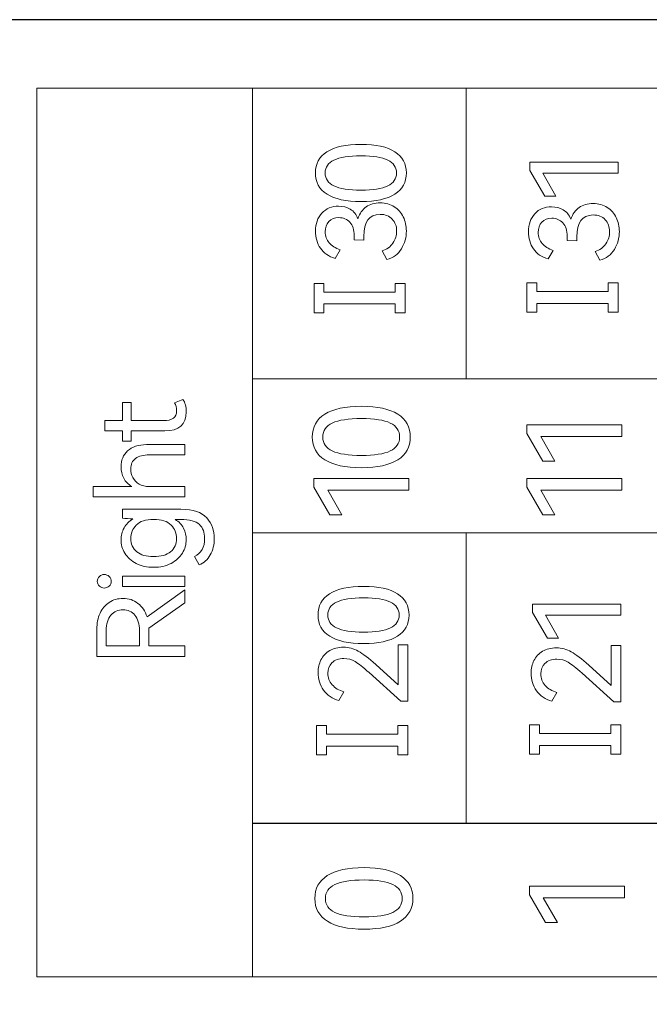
# Model space of a CAD drawing. Header units: millimetres. Extents: x 0 to 427, y 0 to 299.
# Tile 23 of 37: x 121 to 133, y 146 to 165. Entities that reach past the tile are written whole.
import ezdxf

# ---------------------------------------------------------------- set-up
doc = ezdxf.new("R2010")
doc.units = ezdxf.units.MM
doc.header["$LTSCALE"] = 23.1
doc.header["$MEASUREMENT"] = 0
doc.header["$PDSIZE"] = -5
doc.layers.add('IQC尺寸', color=3, linetype='Continuous', lineweight=18)
doc.layers.add('Layer0000', color=7, linetype='Continuous', lineweight=25)
doc.layers.add('layer 1', color=7, linetype='Continuous')
doc.dimstyles.new('+-0.05', dxfattribs={"dimtxt": 2, "dimasz": 2, "dimexe": 1.25, "dimexo": 0.625, "dimtad": 1, "dimdsep": 46, "dimtxsty": 'Standard', "dimcen": 1.5, "dimdle": 4, "dimadec": 0, "dimazin": 0, "dimtol": 1, "dimtp": 0.05, "dimtm": 0.05, "dimtfac": 1, "dimtmove": 0, "dimatfit": 3, "dimfxl": 1, "dimtolj": 1, "dimarcsym": 0})

# ---------------------------------------------------------------- blocks, each defined once
blk = doc.blocks.new('*D34')
at = {"layer": 'Defpoints', "color": 0}
for p in [(195.984, 164.078), (89.983, 110.187), (195.984, 91.102)]:
    blk.add_point(p, dxfattribs=at)
at = {"layer": 'IQC尺寸', "color": 0, "lineweight": -2}
for p, q in [((195.984, 163.453), (195.984, 89.852)), ((89.983, 109.562), (89.983, 89.852)), ((91.983, 91.102), (193.984, 91.102))]:
    blk.add_line(p, q, dxfattribs=at)
at = {"layer": 'IQC尺寸', "color": 0}
for points in [[(91.983, 91.435), (91.983, 90.768), (89.983, 91.102)], [(193.984, 90.768), (193.984, 91.435), (195.984, 91.102)]]:
    blk.add_solid(points, dxfattribs=at)
at = {"layer": 'IQC尺寸', "color": 0, "insert": (142.984, 92.757), "char_height": 2, "attachment_point": 5}
blk.add_mtext('\\A1;106%%p0.2', dxfattribs=at)

msp = doc.modelspace()

# ---------------------------------------------------------------- linework, layer by layer
at = {"layer": 'layer 1', "lineweight": 9}
for points, knots in [([(125.425, 146.928), (125.425, 146.928), (125.425, 163.87), (125.425, 163.87), (125.425, 163.87), (125.425, 163.87), (121.317, 163.87), (121.317, 163.87), (121.317, 163.87), (121.317, 163.87), (121.317, 146.928), (121.317, 146.928), (121.317, 146.928), (121.317, 146.928), (125.425, 146.928), (125.425, 146.928)], [0, 0, 0, 0, 0.25, 0.25, 0.25, 0.25, 0.5, 0.5, 0.5, 0.5, 0.75, 0.75, 0.75, 0.75, 1, 1, 1, 1]), ([(162.058, 163.87), (162.058, 163.87), (157.987, 163.87), (157.987, 163.87), (157.987, 163.87), (157.987, 163.87), (153.917, 163.87), (153.917, 163.87), (153.917, 163.87), (153.917, 163.87), (149.847, 163.87), (149.847, 163.87), (149.847, 163.87), (149.847, 163.87), (145.776, 163.87), (145.776, 163.87), (145.776, 163.87), (145.776, 163.87), (141.706, 163.87), (141.706, 163.87), (141.706, 163.87), (141.706, 163.87), (137.636, 163.87), (137.636, 163.87), (137.636, 163.87), (137.636, 163.87), (133.565, 163.87), (133.565, 163.87), (133.565, 163.87), (133.565, 163.87), (129.495, 163.87), (129.495, 163.87), (129.495, 163.87), (129.495, 163.87), (125.425, 163.87), (125.425, 163.87)], [0, 0, 0, 0, 0.111111, 0.111111, 0.111111, 0.111111, 0.222222, 0.222222, 0.222222, 0.222222, 0.333333, 0.333333, 0.333333, 0.333333, 0.444444, 0.444444, 0.444444, 0.444444, 0.555556, 0.555556, 0.555556, 0.555556, 0.666667, 0.666667, 0.666667, 0.666667, 0.777778, 0.777778, 0.777778, 0.777778, 0.888889, 0.888889, 0.888889, 0.888889, 1, 1, 1, 1]), ([(127.493, 162.8), (127.777, 162.8), (127.992, 162.753), (128.138, 162.659), (128.138, 162.659), (128.284, 162.565), (128.357, 162.43), (128.357, 162.255), (128.357, 162.255), (128.357, 162.08), (128.284, 161.946), (128.137, 161.852), (128.137, 161.852), (127.99, 161.758), (127.776, 161.711), (127.493, 161.711), (127.493, 161.711), (127.208, 161.711), (126.992, 161.758), (126.845, 161.852), (126.845, 161.852), (126.697, 161.946), (126.624, 162.08), (126.624, 162.255), (126.624, 162.255), (126.624, 162.43), (126.697, 162.565), (126.844, 162.659), (126.844, 162.659), (126.991, 162.753), (127.207, 162.8), (127.493, 162.8)], [0, 0, 0, 0, 0.125, 0.125, 0.125, 0.125, 0.25, 0.25, 0.25, 0.25, 0.375, 0.375, 0.375, 0.375, 0.5, 0.5, 0.5, 0.5, 0.625, 0.625, 0.625, 0.625, 0.75, 0.75, 0.75, 0.75, 0.875, 0.875, 0.875, 0.875, 1, 1, 1, 1]), ([(127.493, 161.929), (127.721, 161.929), (127.89, 161.955), (128.002, 162.008), (128.002, 162.008), (128.113, 162.061), (128.169, 162.143), (128.169, 162.255), (128.169, 162.255), (128.169, 162.366), (128.114, 162.449), (128.003, 162.502), (128.003, 162.502), (127.892, 162.556), (127.722, 162.582), (127.493, 162.582), (127.493, 162.582), (127.262, 162.582), (127.09, 162.556), (126.978, 162.502), (126.978, 162.502), (126.866, 162.449), (126.809, 162.366), (126.809, 162.255), (126.809, 162.255), (126.809, 162.143), (126.866, 162.061), (126.978, 162.008), (126.978, 162.008), (127.09, 161.955), (127.262, 161.929), (127.493, 161.929)], [0, 0, 0, 0, 0.125, 0.125, 0.125, 0.125, 0.25, 0.25, 0.25, 0.25, 0.375, 0.375, 0.375, 0.375, 0.5, 0.5, 0.5, 0.5, 0.625, 0.625, 0.625, 0.625, 0.75, 0.75, 0.75, 0.75, 0.875, 0.875, 0.875, 0.875, 1, 1, 1, 1]), ([(131.204, 161.816), (131.204, 161.816), (130.993, 161.816), (130.993, 161.816), (130.993, 161.816), (130.993, 161.816), (130.709, 162.305), (130.709, 162.305), (130.709, 162.305), (130.709, 162.305), (130.709, 162.461), (130.709, 162.461), (130.709, 162.461), (130.709, 162.461), (132.39, 162.461), (132.39, 162.461), (132.39, 162.461), (132.39, 162.461), (132.39, 162.254), (132.39, 162.254), (132.39, 162.254), (132.39, 162.254), (130.954, 162.254), (130.954, 162.254), (130.954, 162.254), (130.954, 162.254), (131.204, 161.816), (131.204, 161.816)], [0, 0, 0, 0, 0.142857, 0.142857, 0.142857, 0.142857, 0.285714, 0.285714, 0.285714, 0.285714, 0.428571, 0.428571, 0.428571, 0.428571, 0.571429, 0.571429, 0.571429, 0.571429, 0.714286, 0.714286, 0.714286, 0.714286, 0.857143, 0.857143, 0.857143, 0.857143, 1, 1, 1, 1]), ([(127.435, 161.383), (127.468, 161.484), (127.52, 161.56), (127.591, 161.609), (127.591, 161.609), (127.663, 161.659), (127.752, 161.684), (127.857, 161.684), (127.857, 161.684), (127.961, 161.684), (128.051, 161.659), (128.127, 161.611), (128.127, 161.611), (128.202, 161.562), (128.26, 161.497), (128.299, 161.416), (128.299, 161.416), (128.338, 161.335), (128.357, 161.246), (128.357, 161.15), (128.357, 161.15), (128.357, 161.027), (128.326, 160.915), (128.263, 160.811), (128.263, 160.811), (128.201, 160.708), (128.109, 160.639), (127.988, 160.604), (127.988, 160.604), (127.988, 160.604), (127.894, 160.769), (127.894, 160.769), (127.894, 160.769), (127.986, 160.798), (128.055, 160.848), (128.102, 160.919), (128.102, 160.919), (128.148, 160.99), (128.172, 161.067), (128.172, 161.15), (128.172, 161.15), (128.172, 161.24), (128.144, 161.315), (128.088, 161.375), (128.088, 161.375), (128.032, 161.436), (127.954, 161.466), (127.855, 161.466), (127.855, 161.466), (127.65, 161.466), (127.548, 161.326), (127.548, 161.046), (127.548, 161.046), (127.548, 161.046), (127.548, 160.975), (127.548, 160.975), (127.548, 160.975), (127.548, 160.975), (127.364, 160.978), (127.364, 160.978), (127.364, 160.978), (127.364, 160.978), (127.364, 161.058), (127.364, 161.058), (127.364, 161.058), (127.364, 161.171), (127.337, 161.257), (127.282, 161.316), (127.282, 161.316), (127.227, 161.375), (127.156, 161.404), (127.071, 161.404), (127.071, 161.404), (126.99, 161.404), (126.926, 161.379), (126.881, 161.328), (126.881, 161.328), (126.835, 161.278), (126.812, 161.213), (126.812, 161.134), (126.812, 161.134), (126.812, 161.051), (126.836, 160.981), (126.885, 160.924), (126.885, 160.924), (126.934, 160.866), (127.004, 160.822), (127.096, 160.792), (127.096, 160.792), (127.096, 160.792), (127.002, 160.627), (127.002, 160.627), (127.002, 160.627), (126.878, 160.663), (126.785, 160.728), (126.721, 160.821), (126.721, 160.821), (126.658, 160.913), (126.626, 161.021), (126.626, 161.145), (126.626, 161.145), (126.626, 161.289), (126.666, 161.404), (126.748, 161.491), (126.748, 161.491), (126.829, 161.578), (126.935, 161.622), (127.066, 161.622), (127.066, 161.622), (127.15, 161.622), (127.224, 161.602), (127.289, 161.563), (127.289, 161.563), (127.353, 161.525), (127.402, 161.465), (127.435, 161.383)], [0, 0, 0, 0, 0.034483, 0.034483, 0.034483, 0.034483, 0.068966, 0.068966, 0.068966, 0.068966, 0.103448, 0.103448, 0.103448, 0.103448, 0.137931, 0.137931, 0.137931, 0.137931, 0.172414, 0.172414, 0.172414, 0.172414, 0.206897, 0.206897, 0.206897, 0.206897, 0.241379, 0.241379, 0.241379, 0.241379, 0.275862, 0.275862, 0.275862, 0.275862, 0.310345, 0.310345, 0.310345, 0.310345, 0.344828, 0.344828, 0.344828, 0.344828, 0.37931, 0.37931, 0.37931, 0.37931, 0.413793, 0.413793, 0.413793, 0.413793, 0.448276, 0.448276, 0.448276, 0.448276, 0.482759, 0.482759, 0.482759, 0.482759, 0.517241, 0.517241, 0.517241, 0.517241, 0.551724, 0.551724, 0.551724, 0.551724, 0.586207, 0.586207, 0.586207, 0.586207, 0.62069, 0.62069, 0.62069, 0.62069, 0.655172, 0.655172, 0.655172, 0.655172, 0.689655, 0.689655, 0.689655, 0.689655, 0.724138, 0.724138, 0.724138, 0.724138, 0.758621, 0.758621, 0.758621, 0.758621, 0.793103, 0.793103, 0.793103, 0.793103, 0.827586, 0.827586, 0.827586, 0.827586, 0.862069, 0.862069, 0.862069, 0.862069, 0.896552, 0.896552, 0.896552, 0.896552, 0.931034, 0.931034, 0.931034, 0.931034, 0.965517, 0.965517, 0.965517, 0.965517, 1, 1, 1, 1]), ([(131.493, 161.372), (131.525, 161.472), (131.577, 161.548), (131.649, 161.597), (131.649, 161.597), (131.721, 161.647), (131.809, 161.672), (131.915, 161.672), (131.915, 161.672), (132.019, 161.672), (132.109, 161.648), (132.184, 161.599), (132.184, 161.599), (132.26, 161.55), (132.317, 161.485), (132.356, 161.404), (132.356, 161.404), (132.395, 161.323), (132.415, 161.234), (132.415, 161.138), (132.415, 161.138), (132.415, 161.015), (132.383, 160.903), (132.321, 160.799), (132.321, 160.799), (132.258, 160.696), (132.166, 160.627), (132.046, 160.592), (132.046, 160.592), (132.046, 160.592), (131.952, 160.757), (131.952, 160.757), (131.952, 160.757), (132.043, 160.786), (132.112, 160.836), (132.159, 160.907), (132.159, 160.907), (132.206, 160.978), (132.229, 161.055), (132.229, 161.138), (132.229, 161.138), (132.229, 161.228), (132.201, 161.303), (132.145, 161.364), (132.145, 161.364), (132.09, 161.424), (132.012, 161.454), (131.913, 161.454), (131.913, 161.454), (131.708, 161.454), (131.605, 161.314), (131.605, 161.035), (131.605, 161.035), (131.605, 161.035), (131.605, 160.963), (131.605, 160.963), (131.605, 160.963), (131.605, 160.963), (131.422, 160.966), (131.422, 160.966), (131.422, 160.966), (131.422, 160.966), (131.422, 161.046), (131.422, 161.046), (131.422, 161.046), (131.422, 161.159), (131.394, 161.245), (131.339, 161.304), (131.339, 161.304), (131.284, 161.363), (131.214, 161.392), (131.128, 161.392), (131.128, 161.392), (131.047, 161.392), (130.984, 161.367), (130.938, 161.317), (130.938, 161.317), (130.892, 161.266), (130.869, 161.201), (130.869, 161.122), (130.869, 161.122), (130.869, 161.039), (130.894, 160.969), (130.943, 160.912), (130.943, 160.912), (130.992, 160.854), (131.062, 160.811), (131.154, 160.78), (131.154, 160.78), (131.154, 160.78), (131.06, 160.615), (131.06, 160.615), (131.06, 160.615), (130.936, 160.652), (130.842, 160.716), (130.779, 160.809), (130.779, 160.809), (130.715, 160.901), (130.683, 161.009), (130.683, 161.133), (130.683, 161.133), (130.683, 161.277), (130.724, 161.392), (130.805, 161.479), (130.805, 161.479), (130.886, 161.567), (130.992, 161.61), (131.124, 161.61), (131.124, 161.61), (131.208, 161.61), (131.282, 161.591), (131.346, 161.552), (131.346, 161.552), (131.41, 161.513), (131.459, 161.453), (131.493, 161.372)], [0, 0, 0, 0, 0.034483, 0.034483, 0.034483, 0.034483, 0.068966, 0.068966, 0.068966, 0.068966, 0.103448, 0.103448, 0.103448, 0.103448, 0.137931, 0.137931, 0.137931, 0.137931, 0.172414, 0.172414, 0.172414, 0.172414, 0.206897, 0.206897, 0.206897, 0.206897, 0.241379, 0.241379, 0.241379, 0.241379, 0.275862, 0.275862, 0.275862, 0.275862, 0.310345, 0.310345, 0.310345, 0.310345, 0.344828, 0.344828, 0.344828, 0.344828, 0.37931, 0.37931, 0.37931, 0.37931, 0.413793, 0.413793, 0.413793, 0.413793, 0.448276, 0.448276, 0.448276, 0.448276, 0.482759, 0.482759, 0.482759, 0.482759, 0.517241, 0.517241, 0.517241, 0.517241, 0.551724, 0.551724, 0.551724, 0.551724, 0.586207, 0.586207, 0.586207, 0.586207, 0.62069, 0.62069, 0.62069, 0.62069, 0.655172, 0.655172, 0.655172, 0.655172, 0.689655, 0.689655, 0.689655, 0.689655, 0.724138, 0.724138, 0.724138, 0.724138, 0.758621, 0.758621, 0.758621, 0.758621, 0.793103, 0.793103, 0.793103, 0.793103, 0.827586, 0.827586, 0.827586, 0.827586, 0.862069, 0.862069, 0.862069, 0.862069, 0.896552, 0.896552, 0.896552, 0.896552, 0.931034, 0.931034, 0.931034, 0.931034, 0.965517, 0.965517, 0.965517, 0.965517, 1, 1, 1, 1]), ([(126.787, 160.148), (126.787, 160.148), (126.787, 159.981), (126.787, 159.981), (126.787, 159.981), (126.787, 159.981), (128.143, 159.981), (128.143, 159.981), (128.143, 159.981), (128.143, 159.981), (128.143, 160.148), (128.143, 160.148), (128.143, 160.148), (128.143, 160.148), (128.332, 160.148), (128.332, 160.148), (128.332, 160.148), (128.332, 160.148), (128.332, 159.59), (128.332, 159.59), (128.332, 159.59), (128.332, 159.59), (128.143, 159.59), (128.143, 159.59), (128.143, 159.59), (128.143, 159.59), (128.143, 159.757), (128.143, 159.757), (128.143, 159.757), (128.143, 159.757), (126.787, 159.757), (126.787, 159.757), (126.787, 159.757), (126.787, 159.757), (126.787, 159.59), (126.787, 159.59), (126.787, 159.59), (126.787, 159.59), (126.598, 159.59), (126.598, 159.59), (126.598, 159.59), (126.598, 159.59), (126.598, 160.148), (126.598, 160.148), (126.598, 160.148), (126.598, 160.148), (126.787, 160.148), (126.787, 160.148)], [0, 0, 0, 0, 0.083333, 0.083333, 0.083333, 0.083333, 0.166667, 0.166667, 0.166667, 0.166667, 0.25, 0.25, 0.25, 0.25, 0.333333, 0.333333, 0.333333, 0.333333, 0.416667, 0.416667, 0.416667, 0.416667, 0.5, 0.5, 0.5, 0.5, 0.583333, 0.583333, 0.583333, 0.583333, 0.666667, 0.666667, 0.666667, 0.666667, 0.75, 0.75, 0.75, 0.75, 0.833333, 0.833333, 0.833333, 0.833333, 0.916667, 0.916667, 0.916667, 0.916667, 1, 1, 1, 1]), ([(130.844, 160.16), (130.844, 160.16), (130.844, 159.993), (130.844, 159.993), (130.844, 159.993), (130.844, 159.993), (132.2, 159.993), (132.2, 159.993), (132.2, 159.993), (132.2, 159.993), (132.2, 160.16), (132.2, 160.16), (132.2, 160.16), (132.2, 160.16), (132.39, 160.16), (132.39, 160.16), (132.39, 160.16), (132.39, 160.16), (132.39, 159.602), (132.39, 159.602), (132.39, 159.602), (132.39, 159.602), (132.2, 159.602), (132.2, 159.602), (132.2, 159.602), (132.2, 159.602), (132.2, 159.769), (132.2, 159.769), (132.2, 159.769), (132.2, 159.769), (130.844, 159.769), (130.844, 159.769), (130.844, 159.769), (130.844, 159.769), (130.844, 159.602), (130.844, 159.602), (130.844, 159.602), (130.844, 159.602), (130.655, 159.602), (130.655, 159.602), (130.655, 159.602), (130.655, 159.602), (130.655, 160.16), (130.655, 160.16), (130.655, 160.16), (130.655, 160.16), (130.844, 160.16), (130.844, 160.16)], [0, 0, 0, 0, 0.083333, 0.083333, 0.083333, 0.083333, 0.166667, 0.166667, 0.166667, 0.166667, 0.25, 0.25, 0.25, 0.25, 0.333333, 0.333333, 0.333333, 0.333333, 0.416667, 0.416667, 0.416667, 0.416667, 0.5, 0.5, 0.5, 0.5, 0.583333, 0.583333, 0.583333, 0.583333, 0.666667, 0.666667, 0.666667, 0.666667, 0.75, 0.75, 0.75, 0.75, 0.833333, 0.833333, 0.833333, 0.833333, 0.916667, 0.916667, 0.916667, 0.916667, 1, 1, 1, 1]), ([(162.058, 158.33), (162.058, 158.33), (157.987, 158.33), (157.987, 158.33), (157.987, 158.33), (157.987, 158.33), (153.917, 158.33), (153.917, 158.33), (153.917, 158.33), (153.917, 158.33), (149.847, 158.33), (149.847, 158.33), (149.847, 158.33), (149.847, 158.33), (145.776, 158.33), (145.776, 158.33), (145.776, 158.33), (145.776, 158.33), (141.706, 158.33), (141.706, 158.33), (141.706, 158.33), (141.706, 158.33), (137.636, 158.33), (137.636, 158.33), (137.636, 158.33), (137.636, 158.33), (133.565, 158.33), (133.565, 158.33), (133.565, 158.33), (133.565, 158.33), (129.495, 158.33), (129.495, 158.33), (129.495, 158.33), (129.495, 158.33), (125.425, 158.33), (125.425, 158.33)], [0, 0, 0, 0, 0.111111, 0.111111, 0.111111, 0.111111, 0.222222, 0.222222, 0.222222, 0.222222, 0.333333, 0.333333, 0.333333, 0.333333, 0.444444, 0.444444, 0.444444, 0.444444, 0.555556, 0.555556, 0.555556, 0.555556, 0.666667, 0.666667, 0.666667, 0.666667, 0.777778, 0.777778, 0.777778, 0.777778, 0.888889, 0.888889, 0.888889, 0.888889, 1, 1, 1, 1]), ([(125.425, 155.396), (125.425, 155.396), (125.425, 158.328), (125.425, 158.328), (125.425, 158.328), (125.425, 158.328), (162.058, 158.328), (162.058, 158.328), (162.058, 158.328), (162.058, 158.328), (162.058, 155.396), (162.058, 155.396), (162.058, 155.396), (162.058, 155.396), (125.425, 155.396), (125.425, 155.396)], [0, 0, 0, 0, 0.25, 0.25, 0.25, 0.25, 0.5, 0.5, 0.5, 0.5, 0.75, 0.75, 0.75, 0.75, 1, 1, 1, 1]), ([(124.099, 157.939), (124.142, 157.877), (124.163, 157.796), (124.163, 157.698), (124.163, 157.698), (124.163, 157.458), (124.027, 157.338), (123.753, 157.338), (123.753, 157.338), (123.753, 157.338), (123.116, 157.338), (123.116, 157.338), (123.116, 157.338), (123.116, 157.338), (123.116, 157.141), (123.116, 157.141), (123.116, 157.141), (123.116, 157.141), (122.946, 157.141), (122.946, 157.141), (122.946, 157.141), (122.946, 157.141), (122.946, 157.338), (122.946, 157.338), (122.946, 157.338), (122.946, 157.338), (122.613, 157.338), (122.613, 157.338), (122.613, 157.338), (122.613, 157.338), (122.613, 157.533), (122.613, 157.533), (122.613, 157.533), (122.613, 157.533), (122.946, 157.533), (122.946, 157.533), (122.946, 157.533), (122.946, 157.533), (122.946, 157.88), (122.946, 157.88), (122.946, 157.88), (122.946, 157.88), (123.116, 157.88), (123.116, 157.88), (123.116, 157.88), (123.116, 157.88), (123.116, 157.533), (123.116, 157.533), (123.116, 157.533), (123.116, 157.533), (123.73, 157.533), (123.73, 157.533), (123.73, 157.533), (123.897, 157.533), (123.98, 157.596), (123.98, 157.721), (123.98, 157.721), (123.98, 157.776), (123.966, 157.828), (123.939, 157.875), (123.939, 157.875), (123.939, 157.875), (124.099, 157.939), (124.099, 157.939)], [0, 0, 0, 0, 0.0625, 0.0625, 0.0625, 0.0625, 0.125, 0.125, 0.125, 0.125, 0.1875, 0.1875, 0.1875, 0.1875, 0.25, 0.25, 0.25, 0.25, 0.3125, 0.3125, 0.3125, 0.3125, 0.375, 0.375, 0.375, 0.375, 0.4375, 0.4375, 0.4375, 0.4375, 0.5, 0.5, 0.5, 0.5, 0.5625, 0.5625, 0.5625, 0.5625, 0.625, 0.625, 0.625, 0.625, 0.6875, 0.6875, 0.6875, 0.6875, 0.75, 0.75, 0.75, 0.75, 0.8125, 0.8125, 0.8125, 0.8125, 0.875, 0.875, 0.875, 0.875, 0.9375, 0.9375, 0.9375, 0.9375, 1, 1, 1, 1]), ([(127.501, 157.808), (127.807, 157.808), (128.039, 157.757), (128.196, 157.656), (128.196, 157.656), (128.353, 157.555), (128.432, 157.409), (128.432, 157.22), (128.432, 157.22), (128.432, 157.032), (128.353, 156.888), (128.195, 156.787), (128.195, 156.787), (128.037, 156.686), (127.805, 156.635), (127.501, 156.635), (127.501, 156.635), (127.195, 156.635), (126.962, 156.686), (126.803, 156.787), (126.803, 156.787), (126.644, 156.888), (126.565, 157.032), (126.565, 157.22), (126.565, 157.22), (126.565, 157.409), (126.644, 157.555), (126.802, 157.656), (126.802, 157.656), (126.96, 157.757), (127.193, 157.808), (127.501, 157.808)], [0, 0, 0, 0, 0.125, 0.125, 0.125, 0.125, 0.25, 0.25, 0.25, 0.25, 0.375, 0.375, 0.375, 0.375, 0.5, 0.5, 0.5, 0.5, 0.625, 0.625, 0.625, 0.625, 0.75, 0.75, 0.75, 0.75, 0.875, 0.875, 0.875, 0.875, 1, 1, 1, 1]), ([(127.501, 156.869), (127.746, 156.869), (127.929, 156.898), (128.049, 156.955), (128.049, 156.955), (128.169, 157.011), (128.229, 157.1), (128.229, 157.22), (128.229, 157.22), (128.229, 157.34), (128.169, 157.43), (128.05, 157.487), (128.05, 157.487), (127.931, 157.544), (127.748, 157.573), (127.501, 157.573), (127.501, 157.573), (127.252, 157.573), (127.067, 157.544), (126.946, 157.487), (126.946, 157.487), (126.825, 157.429), (126.765, 157.34), (126.765, 157.22), (126.765, 157.22), (126.765, 157.1), (126.825, 157.011), (126.946, 156.955), (126.946, 156.955), (127.067, 156.898), (127.252, 156.869), (127.501, 156.869)], [0, 0, 0, 0, 0.125, 0.125, 0.125, 0.125, 0.25, 0.25, 0.25, 0.25, 0.375, 0.375, 0.375, 0.375, 0.5, 0.5, 0.5, 0.5, 0.625, 0.625, 0.625, 0.625, 0.75, 0.75, 0.75, 0.75, 0.875, 0.875, 0.875, 0.875, 1, 1, 1, 1]), ([(131.186, 156.761), (131.186, 156.761), (130.958, 156.761), (130.958, 156.761), (130.958, 156.761), (130.958, 156.761), (130.652, 157.287), (130.652, 157.287), (130.652, 157.287), (130.652, 157.287), (130.652, 157.455), (130.652, 157.455), (130.652, 157.455), (130.652, 157.455), (132.462, 157.455), (132.462, 157.455), (132.462, 157.455), (132.462, 157.455), (132.462, 157.232), (132.462, 157.232), (132.462, 157.232), (132.462, 157.232), (130.917, 157.232), (130.917, 157.232), (130.917, 157.232), (130.917, 157.232), (131.186, 156.761), (131.186, 156.761)], [0, 0, 0, 0, 0.142857, 0.142857, 0.142857, 0.142857, 0.285714, 0.285714, 0.285714, 0.285714, 0.428571, 0.428571, 0.428571, 0.428571, 0.571429, 0.571429, 0.571429, 0.571429, 0.714286, 0.714286, 0.714286, 0.714286, 0.857143, 0.857143, 0.857143, 0.857143, 1, 1, 1, 1]), ([(122.921, 156.655), (122.921, 156.779), (122.963, 156.88), (123.047, 156.958), (123.047, 156.958), (123.131, 157.036), (123.25, 157.075), (123.404, 157.075), (123.404, 157.075), (123.404, 157.075), (124.138, 157.075), (124.138, 157.075), (124.138, 157.075), (124.138, 157.075), (124.138, 156.88), (124.138, 156.88), (124.138, 156.88), (124.138, 156.88), (123.459, 156.88), (123.459, 156.88), (123.459, 156.88), (123.346, 156.88), (123.259, 156.858), (123.198, 156.812), (123.198, 156.812), (123.137, 156.767), (123.106, 156.7), (123.106, 156.612), (123.106, 156.612), (123.106, 156.554), (123.12, 156.499), (123.146, 156.448), (123.146, 156.448), (123.173, 156.397), (123.213, 156.355), (123.266, 156.323), (123.266, 156.323), (123.318, 156.291), (123.384, 156.275), (123.462, 156.275), (123.462, 156.275), (123.462, 156.275), (124.138, 156.275), (124.138, 156.275), (124.138, 156.275), (124.138, 156.275), (124.138, 156.08), (124.138, 156.08), (124.138, 156.08), (124.138, 156.08), (122.393, 156.08), (122.393, 156.08), (122.393, 156.08), (122.393, 156.08), (122.393, 156.275), (122.393, 156.275), (122.393, 156.275), (122.393, 156.275), (123.127, 156.275), (123.127, 156.275), (123.127, 156.275), (123.06, 156.316), (123.009, 156.37), (122.973, 156.435), (122.973, 156.435), (122.938, 156.501), (122.921, 156.574), (122.921, 156.655)], [0, 0, 0, 0, 0.058824, 0.058824, 0.058824, 0.058824, 0.117647, 0.117647, 0.117647, 0.117647, 0.176471, 0.176471, 0.176471, 0.176471, 0.235294, 0.235294, 0.235294, 0.235294, 0.294118, 0.294118, 0.294118, 0.294118, 0.352941, 0.352941, 0.352941, 0.352941, 0.411765, 0.411765, 0.411765, 0.411765, 0.470588, 0.470588, 0.470588, 0.470588, 0.529412, 0.529412, 0.529412, 0.529412, 0.588235, 0.588235, 0.588235, 0.588235, 0.647059, 0.647059, 0.647059, 0.647059, 0.705882, 0.705882, 0.705882, 0.705882, 0.764706, 0.764706, 0.764706, 0.764706, 0.823529, 0.823529, 0.823529, 0.823529, 0.882353, 0.882353, 0.882353, 0.882353, 0.941176, 0.941176, 0.941176, 0.941176, 1, 1, 1, 1]), ([(127.128, 155.738), (127.128, 155.738), (126.901, 155.738), (126.901, 155.738), (126.901, 155.738), (126.901, 155.738), (126.594, 156.264), (126.594, 156.264), (126.594, 156.264), (126.594, 156.264), (126.594, 156.432), (126.594, 156.432), (126.594, 156.432), (126.594, 156.432), (128.405, 156.432), (128.405, 156.432), (128.405, 156.432), (128.405, 156.432), (128.405, 156.21), (128.405, 156.21), (128.405, 156.21), (128.405, 156.21), (126.859, 156.21), (126.859, 156.21), (126.859, 156.21), (126.859, 156.21), (127.128, 155.738), (127.128, 155.738)], [0, 0, 0, 0, 0.142857, 0.142857, 0.142857, 0.142857, 0.285714, 0.285714, 0.285714, 0.285714, 0.428571, 0.428571, 0.428571, 0.428571, 0.571429, 0.571429, 0.571429, 0.571429, 0.714286, 0.714286, 0.714286, 0.714286, 0.857143, 0.857143, 0.857143, 0.857143, 1, 1, 1, 1]), ([(131.186, 155.738), (131.186, 155.738), (130.958, 155.738), (130.958, 155.738), (130.958, 155.738), (130.958, 155.738), (130.652, 156.264), (130.652, 156.264), (130.652, 156.264), (130.652, 156.264), (130.652, 156.432), (130.652, 156.432), (130.652, 156.432), (130.652, 156.432), (132.462, 156.432), (132.462, 156.432), (132.462, 156.432), (132.462, 156.432), (132.462, 156.21), (132.462, 156.21), (132.462, 156.21), (132.462, 156.21), (130.917, 156.21), (130.917, 156.21), (130.917, 156.21), (130.917, 156.21), (131.186, 155.738), (131.186, 155.738)], [0, 0, 0, 0, 0.142857, 0.142857, 0.142857, 0.142857, 0.285714, 0.285714, 0.285714, 0.285714, 0.428571, 0.428571, 0.428571, 0.428571, 0.571429, 0.571429, 0.571429, 0.571429, 0.714286, 0.714286, 0.714286, 0.714286, 0.857143, 0.857143, 0.857143, 0.857143, 1, 1, 1, 1]), ([(122.946, 155.844), (122.946, 155.844), (124.063, 155.844), (124.063, 155.844), (124.063, 155.844), (124.293, 155.844), (124.457, 155.789), (124.553, 155.679), (124.553, 155.679), (124.65, 155.569), (124.698, 155.438), (124.698, 155.287), (124.698, 155.287), (124.698, 155.169), (124.673, 155.064), (124.622, 154.973), (124.622, 154.973), (124.572, 154.881), (124.501, 154.818), (124.409, 154.784), (124.409, 154.784), (124.409, 154.784), (124.319, 154.943), (124.319, 154.943), (124.319, 154.943), (124.449, 155.002), (124.514, 155.118), (124.514, 155.289), (124.514, 155.289), (124.514, 155.401), (124.481, 155.488), (124.413, 155.553), (124.413, 155.553), (124.346, 155.617), (124.228, 155.649), (124.058, 155.649), (124.058, 155.649), (124.058, 155.649), (123.955, 155.649), (123.955, 155.649), (123.955, 155.649), (124.025, 155.605), (124.077, 155.548), (124.112, 155.48), (124.112, 155.48), (124.146, 155.412), (124.163, 155.339), (124.163, 155.261), (124.163, 155.261), (124.163, 155.171), (124.139, 155.086), (124.089, 155.006), (124.089, 155.006), (124.039, 154.926), (123.967, 154.861), (123.873, 154.811), (123.873, 154.811), (123.779, 154.761), (123.669, 154.736), (123.542, 154.736), (123.542, 154.736), (123.415, 154.736), (123.304, 154.761), (123.21, 154.81), (123.21, 154.81), (123.115, 154.859), (123.043, 154.924), (122.994, 155.005), (122.994, 155.005), (122.945, 155.086), (122.921, 155.171), (122.921, 155.261), (122.921, 155.261), (122.921, 155.341), (122.94, 155.416), (122.978, 155.487), (122.978, 155.487), (123.016, 155.558), (123.073, 155.615), (123.148, 155.658), (123.148, 155.658), (123.076, 155.666), (123.009, 155.67), (122.946, 155.672), (122.946, 155.672), (122.946, 155.672), (122.946, 155.844), (122.946, 155.844)], [0, 0, 0, 0, 0.045455, 0.045455, 0.045455, 0.045455, 0.090909, 0.090909, 0.090909, 0.090909, 0.136364, 0.136364, 0.136364, 0.136364, 0.181818, 0.181818, 0.181818, 0.181818, 0.227273, 0.227273, 0.227273, 0.227273, 0.272727, 0.272727, 0.272727, 0.272727, 0.318182, 0.318182, 0.318182, 0.318182, 0.363636, 0.363636, 0.363636, 0.363636, 0.409091, 0.409091, 0.409091, 0.409091, 0.454545, 0.454545, 0.454545, 0.454545, 0.5, 0.5, 0.5, 0.5, 0.545455, 0.545455, 0.545455, 0.545455, 0.590909, 0.590909, 0.590909, 0.590909, 0.636364, 0.636364, 0.636364, 0.636364, 0.681818, 0.681818, 0.681818, 0.681818, 0.727273, 0.727273, 0.727273, 0.727273, 0.772727, 0.772727, 0.772727, 0.772727, 0.818182, 0.818182, 0.818182, 0.818182, 0.863636, 0.863636, 0.863636, 0.863636, 0.909091, 0.909091, 0.909091, 0.909091, 0.954545, 0.954545, 0.954545, 0.954545, 1, 1, 1, 1]), ([(123.98, 155.284), (123.98, 155.384), (123.945, 155.469), (123.875, 155.541), (123.875, 155.541), (123.804, 155.613), (123.693, 155.649), (123.542, 155.649), (123.542, 155.649), (123.392, 155.649), (123.282, 155.613), (123.212, 155.541), (123.212, 155.541), (123.142, 155.469), (123.106, 155.384), (123.106, 155.284), (123.106, 155.284), (123.106, 155.18), (123.145, 155.097), (123.221, 155.034), (123.221, 155.034), (123.297, 154.972), (123.404, 154.94), (123.542, 154.94), (123.542, 154.94), (123.681, 154.94), (123.789, 154.972), (123.865, 155.034), (123.865, 155.034), (123.942, 155.097), (123.98, 155.18), (123.98, 155.284)], [0, 0, 0, 0, 0.125, 0.125, 0.125, 0.125, 0.25, 0.25, 0.25, 0.25, 0.375, 0.375, 0.375, 0.375, 0.5, 0.5, 0.5, 0.5, 0.625, 0.625, 0.625, 0.625, 0.75, 0.75, 0.75, 0.75, 0.875, 0.875, 0.875, 0.875, 1, 1, 1, 1]), ([(162.058, 155.396), (162.058, 155.396), (157.987, 155.396), (157.987, 155.396), (157.987, 155.396), (157.987, 155.396), (153.917, 155.396), (153.917, 155.396), (153.917, 155.396), (153.917, 155.396), (149.847, 155.396), (149.847, 155.396), (149.847, 155.396), (149.847, 155.396), (145.776, 155.396), (145.776, 155.396), (145.776, 155.396), (145.776, 155.396), (141.706, 155.396), (141.706, 155.396), (141.706, 155.396), (141.706, 155.396), (137.636, 155.396), (137.636, 155.396), (137.636, 155.396), (137.636, 155.396), (133.565, 155.396), (133.565, 155.396), (133.565, 155.396), (133.565, 155.396), (129.495, 155.396), (129.495, 155.396), (129.495, 155.396), (129.495, 155.396), (125.425, 155.396), (125.425, 155.396)], [0, 0, 0, 0, 0.111111, 0.111111, 0.111111, 0.111111, 0.222222, 0.222222, 0.222222, 0.222222, 0.333333, 0.333333, 0.333333, 0.333333, 0.444444, 0.444444, 0.444444, 0.444444, 0.555556, 0.555556, 0.555556, 0.555556, 0.666667, 0.666667, 0.666667, 0.666667, 0.777778, 0.777778, 0.777778, 0.777778, 0.888889, 0.888889, 0.888889, 0.888889, 1, 1, 1, 1]), ([(122.735, 154.468), (122.735, 154.433), (122.721, 154.403), (122.695, 154.378), (122.695, 154.378), (122.668, 154.353), (122.637, 154.34), (122.602, 154.34), (122.602, 154.34), (122.567, 154.34), (122.536, 154.353), (122.509, 154.378), (122.509, 154.378), (122.482, 154.403), (122.469, 154.433), (122.469, 154.468), (122.469, 154.468), (122.469, 154.505), (122.482, 154.536), (122.508, 154.561), (122.508, 154.561), (122.534, 154.586), (122.565, 154.599), (122.602, 154.599), (122.602, 154.599), (122.637, 154.599), (122.668, 154.586), (122.695, 154.56), (122.695, 154.56), (122.721, 154.534), (122.735, 154.503), (122.735, 154.468)], [0, 0, 0, 0, 0.125, 0.125, 0.125, 0.125, 0.25, 0.25, 0.25, 0.25, 0.375, 0.375, 0.375, 0.375, 0.5, 0.5, 0.5, 0.5, 0.625, 0.625, 0.625, 0.625, 0.75, 0.75, 0.75, 0.75, 0.875, 0.875, 0.875, 0.875, 1, 1, 1, 1]), ([(124.138, 154.565), (124.138, 154.565), (124.138, 154.37), (124.138, 154.37), (124.138, 154.37), (124.138, 154.37), (122.948, 154.37), (122.948, 154.37), (122.948, 154.37), (122.948, 154.37), (122.948, 154.565), (122.948, 154.565), (122.948, 154.565), (122.948, 154.565), (124.138, 154.565), (124.138, 154.565)], [0, 0, 0, 0, 0.25, 0.25, 0.25, 0.25, 0.5, 0.5, 0.5, 0.5, 0.75, 0.75, 0.75, 0.75, 1, 1, 1, 1]), ([(127.543, 154.372), (127.828, 154.372), (128.043, 154.325), (128.189, 154.231), (128.189, 154.231), (128.335, 154.137), (128.408, 154.002), (128.408, 153.826), (128.408, 153.826), (128.408, 153.652), (128.334, 153.518), (128.188, 153.424), (128.188, 153.424), (128.041, 153.33), (127.826, 153.283), (127.543, 153.283), (127.543, 153.283), (127.259, 153.283), (127.043, 153.33), (126.896, 153.424), (126.896, 153.424), (126.748, 153.518), (126.674, 153.652), (126.674, 153.826), (126.674, 153.826), (126.674, 154.002), (126.748, 154.137), (126.894, 154.231), (126.894, 154.231), (127.041, 154.325), (127.258, 154.372), (127.543, 154.372)], [0, 0, 0, 0, 0.125, 0.125, 0.125, 0.125, 0.25, 0.25, 0.25, 0.25, 0.375, 0.375, 0.375, 0.375, 0.5, 0.5, 0.5, 0.5, 0.625, 0.625, 0.625, 0.625, 0.75, 0.75, 0.75, 0.75, 0.875, 0.875, 0.875, 0.875, 1, 1, 1, 1]), ([(124.138, 154.31), (124.138, 154.31), (124.138, 154.06), (124.138, 154.06), (124.138, 154.06), (124.138, 154.06), (123.45, 153.574), (123.45, 153.574), (123.45, 153.574), (123.45, 153.574), (123.45, 153.554), (123.45, 153.554), (123.45, 153.554), (123.45, 153.554), (123.45, 153.242), (123.45, 153.242), (123.45, 153.242), (123.45, 153.242), (124.138, 153.242), (124.138, 153.242), (124.138, 153.242), (124.138, 153.242), (124.138, 153.038), (124.138, 153.038), (124.138, 153.038), (124.138, 153.038), (122.46, 153.038), (122.46, 153.038), (122.46, 153.038), (122.46, 153.038), (122.46, 153.554), (122.46, 153.554), (122.46, 153.554), (122.46, 153.668), (122.48, 153.77), (122.522, 153.86), (122.522, 153.86), (122.563, 153.949), (122.621, 154.019), (122.697, 154.068), (122.697, 154.068), (122.773, 154.118), (122.859, 154.143), (122.957, 154.143), (122.957, 154.143), (123.067, 154.143), (123.163, 154.112), (123.243, 154.049), (123.243, 154.049), (123.323, 153.986), (123.381, 153.9), (123.416, 153.79), (123.416, 153.79), (123.416, 153.79), (124.138, 154.31), (124.138, 154.31)], [0, 0, 0, 0, 0.071429, 0.071429, 0.071429, 0.071429, 0.142857, 0.142857, 0.142857, 0.142857, 0.214286, 0.214286, 0.214286, 0.214286, 0.285714, 0.285714, 0.285714, 0.285714, 0.357143, 0.357143, 0.357143, 0.357143, 0.428571, 0.428571, 0.428571, 0.428571, 0.5, 0.5, 0.5, 0.5, 0.571429, 0.571429, 0.571429, 0.571429, 0.642857, 0.642857, 0.642857, 0.642857, 0.714286, 0.714286, 0.714286, 0.714286, 0.785714, 0.785714, 0.785714, 0.785714, 0.857143, 0.857143, 0.857143, 0.857143, 0.928571, 0.928571, 0.928571, 0.928571, 1, 1, 1, 1]), ([(127.543, 153.501), (127.771, 153.501), (127.941, 153.527), (128.052, 153.58), (128.052, 153.58), (128.164, 153.633), (128.22, 153.715), (128.22, 153.826), (128.22, 153.826), (128.22, 153.938), (128.164, 154.021), (128.054, 154.074), (128.054, 154.074), (127.943, 154.128), (127.773, 154.154), (127.543, 154.154), (127.543, 154.154), (127.313, 154.154), (127.141, 154.128), (127.029, 154.074), (127.029, 154.074), (126.916, 154.021), (126.86, 153.938), (126.86, 153.826), (126.86, 153.826), (126.86, 153.715), (126.916, 153.633), (127.029, 153.58), (127.029, 153.58), (127.141, 153.527), (127.313, 153.501), (127.543, 153.501)], [0, 0, 0, 0, 0.125, 0.125, 0.125, 0.125, 0.25, 0.25, 0.25, 0.25, 0.375, 0.375, 0.375, 0.375, 0.5, 0.5, 0.5, 0.5, 0.625, 0.625, 0.625, 0.625, 0.75, 0.75, 0.75, 0.75, 0.875, 0.875, 0.875, 0.875, 1, 1, 1, 1]), ([(131.255, 153.388), (131.255, 153.388), (131.044, 153.388), (131.044, 153.388), (131.044, 153.388), (131.044, 153.388), (130.759, 153.876), (130.759, 153.876), (130.759, 153.876), (130.759, 153.876), (130.759, 154.032), (130.759, 154.032), (130.759, 154.032), (130.759, 154.032), (132.44, 154.032), (132.44, 154.032), (132.44, 154.032), (132.44, 154.032), (132.44, 153.826), (132.44, 153.826), (132.44, 153.826), (132.44, 153.826), (131.005, 153.826), (131.005, 153.826), (131.005, 153.826), (131.005, 153.826), (131.255, 153.388), (131.255, 153.388)], [0, 0, 0, 0, 0.142857, 0.142857, 0.142857, 0.142857, 0.285714, 0.285714, 0.285714, 0.285714, 0.428571, 0.428571, 0.428571, 0.428571, 0.571429, 0.571429, 0.571429, 0.571429, 0.714286, 0.714286, 0.714286, 0.714286, 0.857143, 0.857143, 0.857143, 0.857143, 1, 1, 1, 1]), ([(122.639, 153.242), (122.639, 153.242), (123.271, 153.242), (123.271, 153.242), (123.271, 153.242), (123.271, 153.242), (123.271, 153.528), (123.271, 153.528), (123.271, 153.528), (123.271, 153.658), (123.243, 153.757), (123.185, 153.825), (123.185, 153.825), (123.128, 153.893), (123.052, 153.927), (122.957, 153.927), (122.957, 153.927), (122.863, 153.927), (122.786, 153.893), (122.727, 153.825), (122.727, 153.825), (122.668, 153.757), (122.639, 153.658), (122.639, 153.528), (122.639, 153.528), (122.639, 153.528), (122.639, 153.242), (122.639, 153.242)], [0, 0, 0, 0, 0.142857, 0.142857, 0.142857, 0.142857, 0.285714, 0.285714, 0.285714, 0.285714, 0.428571, 0.428571, 0.428571, 0.428571, 0.571429, 0.571429, 0.571429, 0.571429, 0.714286, 0.714286, 0.714286, 0.714286, 0.857143, 0.857143, 0.857143, 0.857143, 1, 1, 1, 1]), ([(128.201, 152.497), (128.201, 152.497), (128.201, 153.256), (128.201, 153.256), (128.201, 153.256), (128.201, 153.256), (128.383, 153.256), (128.383, 153.256), (128.383, 153.256), (128.383, 153.256), (128.383, 152.185), (128.383, 152.185), (128.383, 152.185), (128.383, 152.185), (128.252, 152.185), (128.252, 152.185), (128.252, 152.185), (128.252, 152.185), (127.647, 152.728), (127.647, 152.728), (127.647, 152.728), (127.533, 152.831), (127.444, 152.901), (127.379, 152.939), (127.379, 152.939), (127.314, 152.977), (127.244, 152.997), (127.167, 152.997), (127.167, 152.997), (127.069, 152.997), (126.994, 152.97), (126.94, 152.916), (126.94, 152.916), (126.887, 152.863), (126.86, 152.796), (126.86, 152.715), (126.86, 152.715), (126.86, 152.632), (126.888, 152.559), (126.944, 152.497), (126.944, 152.497), (127, 152.434), (127.073, 152.389), (127.165, 152.361), (127.165, 152.361), (127.165, 152.361), (127.071, 152.196), (127.071, 152.196), (127.071, 152.196), (126.946, 152.23), (126.848, 152.296), (126.779, 152.396), (126.779, 152.396), (126.709, 152.495), (126.674, 152.606), (126.674, 152.728), (126.674, 152.728), (126.674, 152.817), (126.693, 152.898), (126.73, 152.971), (126.73, 152.971), (126.768, 153.045), (126.823, 153.103), (126.896, 153.147), (126.896, 153.147), (126.968, 153.19), (127.056, 153.212), (127.158, 153.212), (127.158, 153.212), (127.258, 153.212), (127.352, 153.188), (127.44, 153.139), (127.44, 153.139), (127.529, 153.09), (127.64, 153.004), (127.775, 152.882), (127.775, 152.882), (127.775, 152.882), (128.201, 152.497), (128.201, 152.497)], [0, 0, 0, 0, 0.05, 0.05, 0.05, 0.05, 0.1, 0.1, 0.1, 0.1, 0.15, 0.15, 0.15, 0.15, 0.2, 0.2, 0.2, 0.2, 0.25, 0.25, 0.25, 0.25, 0.3, 0.3, 0.3, 0.3, 0.35, 0.35, 0.35, 0.35, 0.4, 0.4, 0.4, 0.4, 0.45, 0.45, 0.45, 0.45, 0.5, 0.5, 0.5, 0.5, 0.55, 0.55, 0.55, 0.55, 0.6, 0.6, 0.6, 0.6, 0.65, 0.65, 0.65, 0.65, 0.7, 0.7, 0.7, 0.7, 0.75, 0.75, 0.75, 0.75, 0.8, 0.8, 0.8, 0.8, 0.85, 0.85, 0.85, 0.85, 0.9, 0.9, 0.9, 0.9, 0.95, 0.95, 0.95, 0.95, 1, 1, 1, 1]), ([(132.259, 152.485), (132.259, 152.485), (132.259, 153.244), (132.259, 153.244), (132.259, 153.244), (132.259, 153.244), (132.44, 153.244), (132.44, 153.244), (132.44, 153.244), (132.44, 153.244), (132.44, 152.173), (132.44, 152.173), (132.44, 152.173), (132.44, 152.173), (132.309, 152.173), (132.309, 152.173), (132.309, 152.173), (132.309, 152.173), (131.704, 152.716), (131.704, 152.716), (131.704, 152.716), (131.591, 152.819), (131.502, 152.889), (131.437, 152.927), (131.437, 152.927), (131.372, 152.966), (131.301, 152.985), (131.225, 152.985), (131.225, 152.985), (131.127, 152.985), (131.051, 152.958), (130.998, 152.905), (130.998, 152.905), (130.944, 152.851), (130.918, 152.784), (130.918, 152.703), (130.918, 152.703), (130.918, 152.62), (130.945, 152.548), (131.001, 152.485), (131.001, 152.485), (131.057, 152.422), (131.131, 152.377), (131.223, 152.35), (131.223, 152.35), (131.223, 152.35), (131.128, 152.184), (131.128, 152.184), (131.128, 152.184), (131.003, 152.218), (130.906, 152.285), (130.836, 152.384), (130.836, 152.384), (130.767, 152.483), (130.732, 152.594), (130.732, 152.716), (130.732, 152.716), (130.732, 152.805), (130.751, 152.886), (130.788, 152.96), (130.788, 152.96), (130.825, 153.033), (130.88, 153.091), (130.953, 153.135), (130.953, 153.135), (131.026, 153.179), (131.113, 153.2), (131.216, 153.2), (131.216, 153.2), (131.315, 153.2), (131.409, 153.176), (131.498, 153.127), (131.498, 153.127), (131.586, 153.078), (131.698, 152.992), (131.832, 152.87), (131.832, 152.87), (131.832, 152.87), (132.259, 152.485), (132.259, 152.485)], [0, 0, 0, 0, 0.05, 0.05, 0.05, 0.05, 0.1, 0.1, 0.1, 0.1, 0.15, 0.15, 0.15, 0.15, 0.2, 0.2, 0.2, 0.2, 0.25, 0.25, 0.25, 0.25, 0.3, 0.3, 0.3, 0.3, 0.35, 0.35, 0.35, 0.35, 0.4, 0.4, 0.4, 0.4, 0.45, 0.45, 0.45, 0.45, 0.5, 0.5, 0.5, 0.5, 0.55, 0.55, 0.55, 0.55, 0.6, 0.6, 0.6, 0.6, 0.65, 0.65, 0.65, 0.65, 0.7, 0.7, 0.7, 0.7, 0.75, 0.75, 0.75, 0.75, 0.8, 0.8, 0.8, 0.8, 0.85, 0.85, 0.85, 0.85, 0.9, 0.9, 0.9, 0.9, 0.95, 0.95, 0.95, 0.95, 1, 1, 1, 1]), ([(126.837, 151.72), (126.837, 151.72), (126.837, 151.553), (126.837, 151.553), (126.837, 151.553), (126.837, 151.553), (128.193, 151.553), (128.193, 151.553), (128.193, 151.553), (128.193, 151.553), (128.193, 151.72), (128.193, 151.72), (128.193, 151.72), (128.193, 151.72), (128.383, 151.72), (128.383, 151.72), (128.383, 151.72), (128.383, 151.72), (128.383, 151.162), (128.383, 151.162), (128.383, 151.162), (128.383, 151.162), (128.193, 151.162), (128.193, 151.162), (128.193, 151.162), (128.193, 151.162), (128.193, 151.329), (128.193, 151.329), (128.193, 151.329), (128.193, 151.329), (126.837, 151.329), (126.837, 151.329), (126.837, 151.329), (126.837, 151.329), (126.837, 151.162), (126.837, 151.162), (126.837, 151.162), (126.837, 151.162), (126.648, 151.162), (126.648, 151.162), (126.648, 151.162), (126.648, 151.162), (126.648, 151.72), (126.648, 151.72), (126.648, 151.72), (126.648, 151.72), (126.837, 151.72), (126.837, 151.72)], [0, 0, 0, 0, 0.083333, 0.083333, 0.083333, 0.083333, 0.166667, 0.166667, 0.166667, 0.166667, 0.25, 0.25, 0.25, 0.25, 0.333333, 0.333333, 0.333333, 0.333333, 0.416667, 0.416667, 0.416667, 0.416667, 0.5, 0.5, 0.5, 0.5, 0.583333, 0.583333, 0.583333, 0.583333, 0.666667, 0.666667, 0.666667, 0.666667, 0.75, 0.75, 0.75, 0.75, 0.833333, 0.833333, 0.833333, 0.833333, 0.916667, 0.916667, 0.916667, 0.916667, 1, 1, 1, 1]), ([(130.895, 151.732), (130.895, 151.732), (130.895, 151.565), (130.895, 151.565), (130.895, 151.565), (130.895, 151.565), (132.251, 151.565), (132.251, 151.565), (132.251, 151.565), (132.251, 151.565), (132.251, 151.732), (132.251, 151.732), (132.251, 151.732), (132.251, 151.732), (132.44, 151.732), (132.44, 151.732), (132.44, 151.732), (132.44, 151.732), (132.44, 151.174), (132.44, 151.174), (132.44, 151.174), (132.44, 151.174), (132.251, 151.174), (132.251, 151.174), (132.251, 151.174), (132.251, 151.174), (132.251, 151.341), (132.251, 151.341), (132.251, 151.341), (132.251, 151.341), (130.895, 151.341), (130.895, 151.341), (130.895, 151.341), (130.895, 151.341), (130.895, 151.174), (130.895, 151.174), (130.895, 151.174), (130.895, 151.174), (130.706, 151.174), (130.706, 151.174), (130.706, 151.174), (130.706, 151.174), (130.706, 151.732), (130.706, 151.732), (130.706, 151.732), (130.706, 151.732), (130.895, 151.732), (130.895, 151.732)], [0, 0, 0, 0, 0.083333, 0.083333, 0.083333, 0.083333, 0.166667, 0.166667, 0.166667, 0.166667, 0.25, 0.25, 0.25, 0.25, 0.333333, 0.333333, 0.333333, 0.333333, 0.416667, 0.416667, 0.416667, 0.416667, 0.5, 0.5, 0.5, 0.5, 0.583333, 0.583333, 0.583333, 0.583333, 0.666667, 0.666667, 0.666667, 0.666667, 0.75, 0.75, 0.75, 0.75, 0.833333, 0.833333, 0.833333, 0.833333, 0.916667, 0.916667, 0.916667, 0.916667, 1, 1, 1, 1]), ([(125.425, 146.928), (125.425, 146.928), (125.425, 149.859), (125.425, 149.859), (125.425, 149.859), (125.425, 149.859), (162.058, 149.859), (162.058, 149.859), (162.058, 149.859), (162.058, 149.859), (162.058, 146.928), (162.058, 146.928), (162.058, 146.928), (162.058, 146.928), (125.425, 146.928), (125.425, 146.928)], [0, 0, 0, 0, 0.25, 0.25, 0.25, 0.25, 0.5, 0.5, 0.5, 0.5, 0.75, 0.75, 0.75, 0.75, 1, 1, 1, 1]), ([(162.058, 149.852), (162.058, 149.852), (157.987, 149.852), (157.987, 149.852), (157.987, 149.852), (157.987, 149.852), (153.917, 149.852), (153.917, 149.852), (153.917, 149.852), (153.917, 149.852), (149.847, 149.852), (149.847, 149.852), (149.847, 149.852), (149.847, 149.852), (145.776, 149.852), (145.776, 149.852), (145.776, 149.852), (145.776, 149.852), (141.706, 149.852), (141.706, 149.852), (141.706, 149.852), (141.706, 149.852), (137.636, 149.852), (137.636, 149.852), (137.636, 149.852), (137.636, 149.852), (133.565, 149.852), (133.565, 149.852), (133.565, 149.852), (133.565, 149.852), (129.495, 149.852), (129.495, 149.852), (129.495, 149.852), (129.495, 149.852), (125.425, 149.852), (125.425, 149.852)], [0, 0, 0, 0, 0.111111, 0.111111, 0.111111, 0.111111, 0.222222, 0.222222, 0.222222, 0.222222, 0.333333, 0.333333, 0.333333, 0.333333, 0.444444, 0.444444, 0.444444, 0.444444, 0.555556, 0.555556, 0.555556, 0.555556, 0.666667, 0.666667, 0.666667, 0.666667, 0.777778, 0.777778, 0.777778, 0.777778, 0.888889, 0.888889, 0.888889, 0.888889, 1, 1, 1, 1]), ([(127.55, 149.01), (127.856, 149.01), (128.087, 148.959), (128.245, 148.858), (128.245, 148.858), (128.402, 148.757), (128.481, 148.611), (128.481, 148.422), (128.481, 148.422), (128.481, 148.234), (128.401, 148.09), (128.243, 147.989), (128.243, 147.989), (128.085, 147.887), (127.854, 147.837), (127.55, 147.837), (127.55, 147.837), (127.243, 147.837), (127.011, 147.887), (126.852, 147.989), (126.852, 147.989), (126.693, 148.09), (126.614, 148.234), (126.614, 148.422), (126.614, 148.422), (126.614, 148.611), (126.693, 148.757), (126.851, 148.858), (126.851, 148.858), (127.009, 148.959), (127.242, 149.01), (127.55, 149.01)], [0, 0, 0, 0, 0.125, 0.125, 0.125, 0.125, 0.25, 0.25, 0.25, 0.25, 0.375, 0.375, 0.375, 0.375, 0.5, 0.5, 0.5, 0.5, 0.625, 0.625, 0.625, 0.625, 0.75, 0.75, 0.75, 0.75, 0.875, 0.875, 0.875, 0.875, 1, 1, 1, 1]), ([(127.55, 148.071), (127.795, 148.071), (127.978, 148.1), (128.098, 148.157), (128.098, 148.157), (128.218, 148.213), (128.278, 148.302), (128.278, 148.422), (128.278, 148.422), (128.278, 148.542), (128.218, 148.631), (128.099, 148.689), (128.099, 148.689), (127.98, 148.746), (127.796, 148.775), (127.55, 148.775), (127.55, 148.775), (127.301, 148.775), (127.116, 148.746), (126.995, 148.689), (126.995, 148.689), (126.874, 148.631), (126.814, 148.542), (126.814, 148.422), (126.814, 148.422), (126.814, 148.302), (126.874, 148.213), (126.995, 148.157), (126.995, 148.157), (127.116, 148.1), (127.301, 148.071), (127.55, 148.071)], [0, 0, 0, 0, 0.125, 0.125, 0.125, 0.125, 0.25, 0.25, 0.25, 0.25, 0.375, 0.375, 0.375, 0.375, 0.5, 0.5, 0.5, 0.5, 0.625, 0.625, 0.625, 0.625, 0.75, 0.75, 0.75, 0.75, 0.875, 0.875, 0.875, 0.875, 1, 1, 1, 1]), ([(131.234, 147.963), (131.234, 147.963), (131.007, 147.963), (131.007, 147.963), (131.007, 147.963), (131.007, 147.963), (130.701, 148.489), (130.701, 148.489), (130.701, 148.489), (130.701, 148.489), (130.701, 148.657), (130.701, 148.657), (130.701, 148.657), (130.701, 148.657), (132.511, 148.657), (132.511, 148.657), (132.511, 148.657), (132.511, 148.657), (132.511, 148.434), (132.511, 148.434), (132.511, 148.434), (132.511, 148.434), (130.965, 148.434), (130.965, 148.434), (130.965, 148.434), (130.965, 148.434), (131.234, 147.963), (131.234, 147.963)], [0, 0, 0, 0, 0.142857, 0.142857, 0.142857, 0.142857, 0.285714, 0.285714, 0.285714, 0.285714, 0.428571, 0.428571, 0.428571, 0.428571, 0.571429, 0.571429, 0.571429, 0.571429, 0.714286, 0.714286, 0.714286, 0.714286, 0.857143, 0.857143, 0.857143, 0.857143, 1, 1, 1, 1])]:
    msp.add_open_spline(points, degree=3, knots=knots, dxfattribs=at)
for points in [[(125.425, 158.33), (125.425, 158.33), (125.425, 163.87), (125.425, 163.87)], [(129.495, 158.33), (129.495, 158.33), (129.495, 163.87), (129.495, 163.87)], [(125.425, 149.852), (125.425, 149.852), (125.425, 155.396), (125.425, 155.396)], [(129.495, 149.852), (129.495, 149.852), (129.495, 155.396), (129.495, 155.396)]]:
    msp.add_open_spline(points, degree=3, dxfattribs=at)
at = {"layer": 'Layer0000', "color": 7, "linetype": 'Continuous', "lineweight": 25}
msp.add_line((189.711, 165.178), (120.664, 165.178), dxfattribs=at)

# ---------------------------------------------------------------- dimensions: what is measured, and where the dimension line sits
at = {"layer": 'IQC尺寸'}
dim = msp.add_linear_dim(base=(195.984, 91.102), p1=(89.983, 110.187), p2=(195.984, 164.078), text='<>%%p0.2', dimstyle='+-0.05', override={"dimgap": 0.625, "dimtad": 1, "dimjust": 0, "dimdec": 2, "dimlfac": 1, "dimpost": '<>', "dimse1": 0, "dimse2": 0, "dimsd1": 0, "dimsd2": 0, "dimtol": 0, "dimlim": 0, "dimtofl": 1, "dimtvp": 0.1, "dimarcsym": 1}, dxfattribs=at)
dim.commit()
dim.dimension.update_dxf_attribs({"geometry": '*D34', "text_midpoint": (142.984, 92.757)})

doc.saveas('drawing.dxf')
